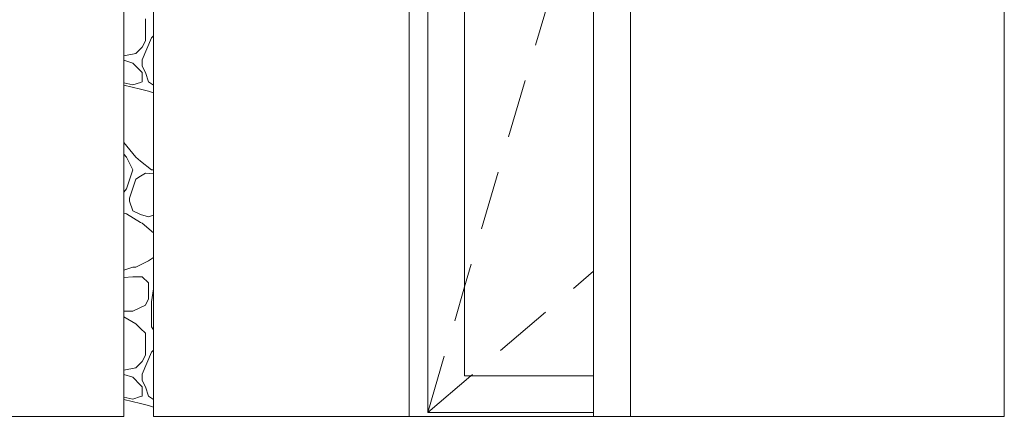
# Model space of a CAD drawing. Header units: millimetres. Extents: x -4481 to 79246, y -53000 to 18468.
# Tile 36 of 79: x 35245 to 36580, y 4580 to 5118. Entities that reach past the tile are written whole.
import ezdxf

# ---------------------------------------------------------------- set-up
doc = ezdxf.new("R2010")
doc.units = ezdxf.units.MM
doc.header["$MEASUREMENT"] = 0
for name, color, linetype in [('Nouveau_2D - Cotations pour 100ème', 7, 'Continuous'), ('Nouveau__Constr - Poteaux', 7, 'Continuous'), ('Nouveau__Constr - Poutres', 7, 'Continuous'), ('Nouveau_Fenêtres Archicad', 7, 'Continuous')]:
    doc.layers.add(name, color=color, linetype=linetype)
doc.styles.add('STYLE_GENERE_2', font='arial.ttf')
doc.dimstyles.new('STYLE_GENERE__10', dxfattribs={"dimtxt": 175, "dimasz": 95, "dimexe": 0.18, "dimexo": 30247.210424, "dimgap": 0, "dimtad": 1, "dimlfac": 0.001, "dimzin": 0, "dimdsep": 46, "dimtxsty": 'STYLE_GENERE_2', "dimblk": 'ARROWHEAD_6', "dimblk1": 'ARROWHEAD_6', "dimblk2": 'ARROWHEAD_6', "dimcen": 0.09, "dimclrd": 1, "dimclre": 1, "dimclrt": 1, "dimazin": 0, "dimtfac": 1, "dimtdec": 4, "dimtmove": 0, "dimatfit": 3, "dimfxl": 0, "dimtolj": 1, "dimtzin": 0, "dimarcsym": 0})
doc.dimstyles.new('STYLE_GENERE__3', dxfattribs={"dimtxt": 150, "dimasz": 95, "dimexe": 0.18, "dimexo": 21916.318027, "dimgap": 0, "dimtad": 1, "dimlfac": 0.001, "dimzin": 0, "dimdsep": 46, "dimtxsty": 'STYLE_GENERE_2', "dimblk": 'ARROWHEAD_6', "dimblk1": 'ARROWHEAD_6', "dimblk2": 'ARROWHEAD_6', "dimcen": 0.09, "dimclrd": 7, "dimclre": 7, "dimclrt": 7, "dimazin": 0, "dimtfac": 1, "dimtdec": 4, "dimtmove": 0, "dimatfit": 3, "dimfxl": 0, "dimtolj": 1, "dimtzin": 0, "dimarcsym": 0})
doc.dimstyles.new('STYLE_GENERE__5', dxfattribs={"dimtxt": 150, "dimasz": 95, "dimexe": 0.18, "dimexo": 21959.829925, "dimgap": 0, "dimtad": 1, "dimlfac": 0.001, "dimzin": 0, "dimdsep": 46, "dimtxsty": 'STYLE_GENERE_2', "dimblk": 'ARROWHEAD_6', "dimblk1": 'ARROWHEAD_6', "dimblk2": 'ARROWHEAD_6', "dimcen": 0.09, "dimclrd": 7, "dimclre": 7, "dimclrt": 7, "dimazin": 0, "dimtfac": 1, "dimtdec": 4, "dimtmove": 0, "dimatfit": 3, "dimfxl": 0, "dimtolj": 1, "dimtzin": 0, "dimarcsym": 0})
doc.dimstyles.new('STYLE_GENERE__7', dxfattribs={"dimtxt": 150, "dimasz": 95, "dimexe": 0.18, "dimexo": 28568.917041, "dimgap": 0, "dimtad": 1, "dimlfac": 0.001, "dimzin": 0, "dimdsep": 46, "dimtxsty": 'STYLE_GENERE_2', "dimblk": 'ARROWHEAD_6', "dimblk1": 'ARROWHEAD_6', "dimblk2": 'ARROWHEAD_6', "dimcen": 0.09, "dimclrd": 7, "dimclre": 7, "dimclrt": 7, "dimazin": 0, "dimtfac": 1, "dimtdec": 4, "dimtmove": 0, "dimatfit": 3, "dimfxl": 0, "dimtolj": 1, "dimtzin": 0, "dimarcsym": 0})

# ---------------------------------------------------------------- blocks, each defined once
blk = doc.blocks.new('Élément de coupe_148')
at = {"layer": 'Nouveau_Fenêtres Archicad', "color": 7, "linetype": 'Continuous', "lineweight": 13}
for p, q in [((35773, 4610), (35773, 5660)), ((35798, 4635), (35798, 5660)), ((35848, 5660), (35848, 4635)), ((36017.4, 5333.5), (36023, 5352.6)), ((35980.8, 5208.8), (36003.3, 5285.5)), ((35944.3, 5084), (35966.8, 5160.8)), ((35907.7, 4959.3), (35930.2, 5036)), ((35871.1, 4834.5), (35893.6, 4911.3)), ((35848, 4755.6), (35857.1, 4786.5)), ((35995.8, 4753.7), (36023, 4776.9)), ((35834.6, 4709.8), (35848, 4755.6)), ((35896.9, 4669.4), (35957.8, 4721.3)), ((35798, 4585), (35820.5, 4661.8)), ((35798, 4585), (35798, 4635)), ((35798, 4585), (35856.6, 4635)), ((35848, 4635), (36023, 4635)), ((35856.6, 4635), (35858.9, 4636.9)), ((35773, 4580), (35773, 4610)), ((36023, 4585), (35798, 4585))]:
    blk.add_line(p, q, dxfattribs=at)
blk = doc.blocks.new('Élément de coupe_216')
at = {"layer": 'Nouveau_Fenêtres Archicad', "color": 7, "linetype": 'Continuous', "lineweight": 18}
blk.add_line((36073, 4580), (36073, 6110), dxfattribs=at)
at = {"layer": 'Nouveau_Fenêtres Archicad', "color": 7, "linetype": 'Continuous', "lineweight": 13}
blk.add_line((36023, 4580), (36023, 5660), dxfattribs=at)
blk = doc.blocks.new('*X284')
at = {"layer": 'Nouveau__Constr - Poteaux', "color": 7, "linetype": 'Continuous', "lineweight": 13}
for p, q in [((35415.3, 5089.5), (35415.3, 5119.4)), ((35423.8, 5093.8), (35411, 5063.9)), ((35411, 5081), (35415.3, 5089.5)), ((35426.3, 5096.3), (35423.8, 5093.8)), ((35386.3, 5069.2), (35402.5, 5072.4)), ((35402.5, 5072.4), (35408.9, 5078.8)), ((35408.9, 5078.8), (35411, 5081)), ((35386.3, 5063.6), (35398.2, 5059.6)), ((35398.2, 5059.6), (35408.9, 5049)), ((35411, 5063.9), (35411, 5055.4)), ((35408.9, 5049), (35411, 5046.8)), ((35411, 5055.4), (35415.3, 5046.8)), ((35411, 5046.8), (35411, 5034)), ((35415.3, 5046.8), (35419.6, 5034)), ((35398.2, 5029.8), (35386.3, 5032.7)), ((35408.9, 5033.3), (35398.2, 5029.8)), ((35411, 5034), (35408.9, 5033.3)), ((35419.6, 5034), (35426.3, 5029.5)), ((35408.9, 5023.9), (35386.3, 5029.5)), ((35419.6, 5021.2), (35408.9, 5023.9)), ((35426.3, 5019), (35419.6, 5021.2)), ((35386.3, 4951.9), (35402.5, 4931.6)), ((35389.7, 4931.6), (35386.3, 4936.1)), ((35398.2, 4914.6), (35389.7, 4931.6)), ((35402.5, 4931.6), (35408.9, 4926.5)), ((35408.9, 4926.5), (35423.8, 4914.6)), ((35389.7, 4889), (35398.2, 4914.6)), ((35423.8, 4914.6), (35426.3, 4914.6)), ((35394, 4876.2), (35402.5, 4901.8)), ((35402.5, 4901.8), (35408.9, 4906.1)), ((35408.9, 4906.1), (35415.3, 4910.3)), ((35415.3, 4910.3), (35426.3, 4909.1)), ((35386.3, 4884.5), (35389.7, 4889)), ((35394, 4871.9), (35394, 4876.2)), ((35398.2, 4859.1), (35394, 4871.9)), ((35406.8, 4854.9), (35398.2, 4859.1)), ((35389.7, 4854.9), (35386.3, 4856)), ((35408.9, 4843.3), (35389.7, 4854.9)), ((35408.9, 4854.1), (35406.8, 4854.9)), ((35419.6, 4850.6), (35408.9, 4854.1)), ((35419.6, 4850.6), (35426.3, 4852.9)), ((35411, 4842.1), (35408.9, 4843.3)), ((35426.3, 4829.3), (35411, 4842.1)), ((35419.6, 4790.9), (35426.3, 4795.4)), ((35386.3, 4778.4), (35398.2, 4782.3)), ((35398.2, 4782.3), (35402.5, 4782.3)), ((35402.5, 4782.3), (35408.9, 4785.5)), ((35408.9, 4785.5), (35419.6, 4790.9)), ((35398.2, 4769.5), (35386.3, 4768.5)), ((35408.9, 4769.5), (35398.2, 4769.5)), ((35411, 4769.5), (35408.9, 4769.5)), ((35419.6, 4761), (35411, 4769.5)), ((35419.6, 4761), (35419.6, 4739.7)), ((35423.8, 4735.4), (35426.3, 4752.9)), ((35419.6, 4739.7), (35415.3, 4731.1)), ((35408.9, 4727.9), (35398.2, 4722.6)), ((35415.3, 4731.1), (35408.9, 4727.9)), ((35423.8, 4718.3), (35423.8, 4735.4)), ((35386.3, 4722.6), (35398.2, 4722.6)), ((35402.5, 4705.5), (35386.3, 4715.2)), ((35423.8, 4701.3), (35423.8, 4718.3)), ((35408.9, 4699.1), (35402.5, 4705.5)), ((35415.3, 4692.7), (35408.9, 4699.1)), ((35426.3, 4697.5), (35423.8, 4701.3)), ((35415.3, 4662.9), (35415.3, 4692.7)), ((35423.8, 4667.1), (35411, 4637.3)), ((35411, 4654.4), (35415.3, 4662.9)), ((35426.3, 4669.7), (35423.8, 4667.1)), ((35386.3, 4642.6), (35402.5, 4645.8)), ((35402.5, 4645.8), (35408.9, 4652.2)), ((35408.9, 4652.2), (35411, 4654.4)), ((35386.3, 4637), (35398.2, 4633)), ((35398.2, 4633), (35408.9, 4622.4)), ((35411, 4637.3), (35411, 4628.8)), ((35408.9, 4622.4), (35411, 4620.2)), ((35411, 4628.8), (35415.3, 4620.2)), ((35411, 4620.2), (35411, 4607.4)), ((35415.3, 4620.2), (35419.6, 4607.4)), ((35398.2, 4603.2), (35386.3, 4606.1)), ((35408.9, 4606.7), (35398.2, 4603.2)), ((35411, 4607.4), (35408.9, 4606.7)), ((35419.6, 4607.4), (35426.3, 4602.9)), ((35408.9, 4597.3), (35386.3, 4602.9)), ((35419.6, 4594.6), (35408.9, 4597.3)), ((35426.3, 4592.4), (35419.6, 4594.6))]:
    blk.add_line(p, q, dxfattribs=at)
blk = doc.blocks.new('Élément de coupe_260')
at = {"layer": 'Nouveau__Constr - Poteaux', "color": 7, "linetype": 'Continuous', "lineweight": 13}
for p, q in [((35386.3, 4580), (35386.3, 6160)), ((35426.3, 4580), (35426.3, 6160))]:
    blk.add_line(p, q, dxfattribs=at)
at = {"layer": 'Nouveau__Constr - Poteaux', "lineweight": 0}
blk.add_blockref('*X284', (0, 0), dxfattribs=at)
blk = doc.blocks.new('Élément de coupe_261')
at = {"layer": 'Nouveau__Constr - Poteaux', "color": 7, "linetype": 'Continuous', "lineweight": 13}
blk.add_line((36579.7, 4580), (36579.7, 6160), dxfattribs=at)
blk = doc.blocks.new('Élément de coupe_263')
at = {"layer": 'Nouveau__Constr - Poutres', "color": 7, "linetype": 'Continuous', "lineweight": 13}
for p, q in [((35386.3, 4580), (34233, 4580)), ((36579.7, 4580), (35426.3, 4580))]:
    blk.add_line(p, q, dxfattribs=at)
blk = doc.blocks.new('*D433')
at = {"layer": 'Nouveau_2D - Cotations pour 100ème', "color": 7, "linetype": 'Continuous', "lineweight": 13}
for p, q in [((47089, 6864), (47089, 6939)), ((47139, 6814), (47039, 6914)), ((47182.8, 6864), (46995.3, 6864)), ((47089, 3560), (47089, 6864)), ((47039, 3610), (47139, 3510)), ((47182.8, 3560), (46995.3, 3560)), ((47089, 3340), (47089, 3560))]:
    blk.add_line(p, q, dxfattribs=at)
at = {"layer": 'Nouveau_2D - Cotations pour 100ème', "color": 7, "lineweight": 13, "insert": (47059, 5011.8), "char_height": 150, "attachment_point": 7, "rotation": 90, "style": 'STYLE_GENERE_2'}
blk.add_mtext('{\\A1;\\fArial|b1|i0|c0|p0;3,30}', dxfattribs=at)
blk = doc.blocks.new('ARROWHEAD_6')
at = {"color": 0, "linetype": 'Continuous', "lineweight": 0}
for p, q in [((-0.5, -0.5), (0.5, 0.5)), ((0, 0), (-1, 0))]:
    blk.add_line(p, q, dxfattribs=at)
blk = doc.blocks.new('*D440')
at = {"layer": 'Nouveau_2D - Cotations pour 100ème', "color": 7, "linetype": 'Continuous', "lineweight": 13}
for p, q in [((53735.8, 6864), (53735.8, 6939)), ((53785.8, 6814), (53685.8, 6914)), ((53829.5, 6864), (53642, 6864)), ((53735.8, 3560), (53735.8, 6864)), ((53685.8, 3610), (53785.8, 3510)), ((53829.5, 3560), (53642, 3560)), ((53735.8, 3340), (53735.8, 3560))]:
    blk.add_line(p, q, dxfattribs=at)
at = {"layer": 'Nouveau_2D - Cotations pour 100ème', "color": 7, "lineweight": 13, "insert": (53705.8, 5011.8), "char_height": 150, "attachment_point": 7, "rotation": 90, "style": 'STYLE_GENERE_2'}
blk.add_mtext('{\\A1;\\fArial|b1|i0|c0|p0;3,30}', dxfattribs=at)
blk = doc.blocks.new('*D445')
at = {"layer": 'Nouveau_2D - Cotations pour 100ème', "color": 7, "linetype": 'Continuous', "lineweight": 13}
for p, q in [((40504.1, 6864), (40504.1, 6939)), ((40554.1, 6814), (40454.1, 6914)), ((40597.8, 6864), (40410.3, 6864)), ((40504.1, 3560), (40504.1, 6864)), ((40454.1, 3610), (40554.1, 3510)), ((40597.8, 3560), (40410.3, 3560)), ((40504.1, 3340), (40504.1, 3560))]:
    blk.add_line(p, q, dxfattribs=at)
at = {"layer": 'Nouveau_2D - Cotations pour 100ème', "color": 7, "lineweight": 13, "insert": (40474.1, 5011.8), "char_height": 150, "attachment_point": 7, "rotation": 90, "style": 'STYLE_GENERE_2'}
blk.add_mtext('{\\A1;\\fArial|b1|i0|c0|p0;3,30}', dxfattribs=at)
blk = doc.blocks.new('*D448')
at = {"layer": 'Nouveau_2D - Cotations pour 100ème', "color": 1, "linetype": 'Continuous', "lineweight": 15}
for p, q in [((24272.3, 8270), (24272.3, 8345)), ((24322.3, 8220), (24222.3, 8320)), ((24366, 8270), (24178.5, 8270)), ((24272.3, 826), (24272.3, 8270)), ((24222.3, 876), (24322.3, 776)), ((24366, 826), (24178.5, 826)), ((24272.3, 751), (24272.3, 826))]:
    blk.add_line(p, q, dxfattribs=at)
at = {"layer": 'Nouveau_2D - Cotations pour 100ème', "color": 1, "lineweight": 15, "insert": (24237.3, 4314.4), "char_height": 175, "attachment_point": 7, "rotation": 90, "style": 'STYLE_GENERE_2'}
blk.add_mtext('{\\A1;\\fArial|b1|i0|c0|p0;7,44}', dxfattribs=at)

msp = doc.modelspace()

# ---------------------------------------------------------------- block references
at = {"layer": 'Nouveau__Constr - Poteaux', "lineweight": 0}
for name in ['Élément de coupe_260', 'Élément de coupe_261']:
    msp.add_blockref(name, (0, 0), dxfattribs=at)
at = {"layer": 'Nouveau__Constr - Poutres', "lineweight": 0}
msp.add_blockref('Élément de coupe_263', (0, 0), dxfattribs=at)
at = {"layer": 'Nouveau_Fenêtres Archicad', "lineweight": 0}
for name in ['Élément de coupe_216', 'Élément de coupe_148']:
    msp.add_blockref(name, (0, 0), dxfattribs=at)

# ---------------------------------------------------------------- dimensions: what is measured, and where the dimension line sits
at = {"layer": 'Nouveau_2D - Cotations pour 100ème', "color": 1, "linetype": 'Continuous', "lineweight": 15}
dim = msp.add_linear_dim(base=(24272.278, 8270), p1=(24267.032, 825.971), p2=(54596, 8270), angle=90, dimstyle='STYLE_GENERE__10', dxfattribs=at)
dim.commit()
dim.dimension.update_dxf_attribs({"geometry": '*D448', "text_midpoint": (24149.778, 4540.982), "dimtype": 160, "text_rotation": 90})
at = {"layer": 'Nouveau_2D - Cotations pour 100ème', "color": 7, "linetype": 'Continuous', "lineweight": 13}
for base, dimstyle, picture, middle in [((47089.048, 6864), 'STYLE_GENERE__3', '*D433', (46984.048, 5205.997)), ((53735.764, 6864), 'STYLE_GENERE__7', '*D440', (53630.764, 5205.997)), ((40504.092, 6864), 'STYLE_GENERE__5', '*D445', (40399.092, 5205.997))]:
    dim = msp.add_linear_dim(base=base, p1=(25100, 3560), p2=(25100, 6864), angle=90, dimstyle=dimstyle, dxfattribs=at)
    dim.commit()
    dim.dimension.update_dxf_attribs({"geometry": picture, "text_midpoint": middle, "dimtype": 160, "text_rotation": 90})

doc.saveas('drawing.dxf')
